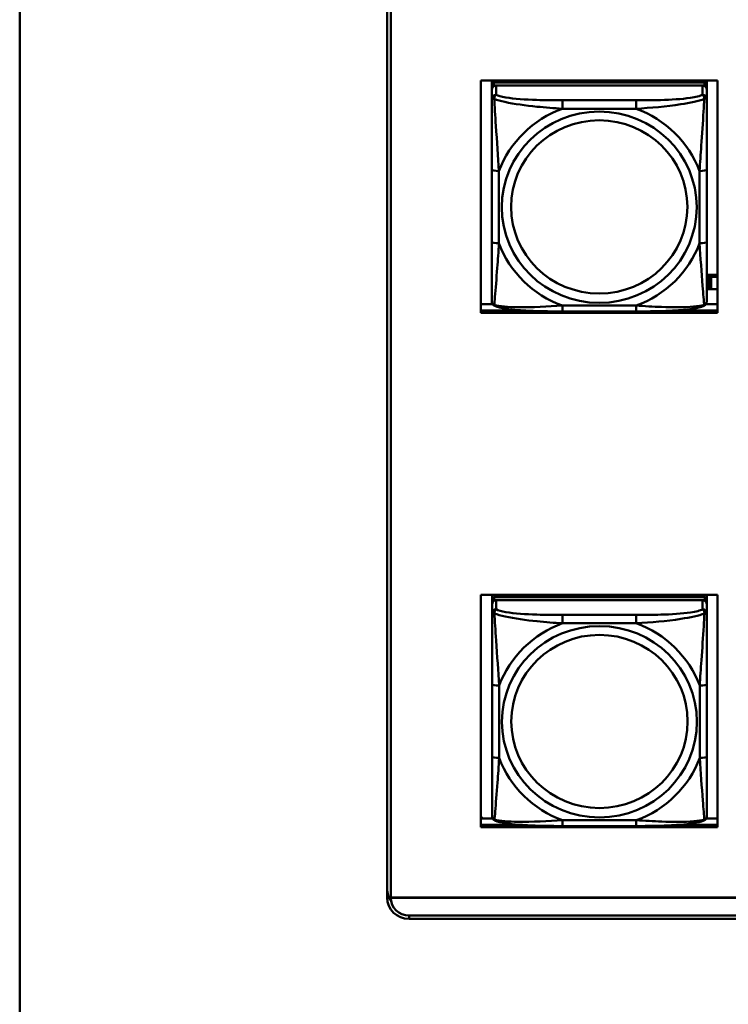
# Model space of a CAD drawing. Header units: inches. Extents: x 0.8 to 72.9, y -5.1 to 48.7.
# Tile 84 of 237: x 34.8 to 36.7, y 13.5 to 16.2. Entities that reach past the tile are written whole.
import ezdxf

# ---------------------------------------------------------------- set-up
doc = ezdxf.new("R2010")
doc.units = ezdxf.units.IN
doc.header["$MEASUREMENT"] = 0
doc.layers.add('Visible Edges(ROSSANSI)', color=7, linetype='Continuous', lineweight=50)
doc.layers.add('Visible Tangent Edges(ROSSANSI)', color=7, linetype='Continuous', lineweight=50)

msp = doc.modelspace()

# ---------------------------------------------------------------- linework, layer by layer
at = {"layer": 'Visible Edges(ROSSANSI)'}
for p, q in [((34.7945, 7.5198), (34.7945, 19.0304)), ((35.8045, 13.7479), (35.8045, 18.701)), ((35.8144, 18.701), (35.8144, 13.7479)), ((36.0617, 15.355), (36.0617, 15.9937)), ((36.0617, 15.9937), (36.7123, 15.9937)), ((36.092, 15.9818), (36.092, 15.9937)), ((36.1186, 15.9876), (36.1186, 15.9937)), ((36.1224, 15.9876), (36.1193, 15.9937)), ((36.6553, 15.9937), (36.6522, 15.9876)), ((36.656, 15.9937), (36.656, 15.9876)), ((36.6826, 15.9937), (36.6826, 15.9818)), ((36.7123, 15.9937), (36.7123, 15.355)), ((36.092, 15.9818), (36.092, 15.9736)), ((36.092, 15.9678), (36.092, 15.9736)), ((36.092, 15.9678), (36.092, 15.9428)), ((36.6767, 15.9876), (36.0979, 15.9876)), ((36.0979, 15.9793), (36.6767, 15.9793)), ((36.6708, 15.9793), (36.1038, 15.9793)), ((36.6826, 15.9736), (36.6826, 15.9818)), ((36.6826, 15.9736), (36.6826, 15.9678)), ((36.6826, 15.9428), (36.6826, 15.9678)), ((36.092, 15.7484), (36.092, 15.5498)), ((36.6826, 15.5498), (36.6826, 15.7484)), ((36.7123, 15.4595), (36.6826, 15.4595)), ((36.6865, 15.4542), (36.6826, 15.4558)), ((36.6865, 15.4542), (36.6905, 15.4542)), ((36.6865, 15.4199), (36.6865, 15.4542)), ((36.6905, 15.4542), (36.6905, 15.4544)), ((36.6905, 15.4544), (36.6946, 15.4544)), ((36.6905, 15.4199), (36.6905, 15.4542)), ((36.6946, 15.4544), (36.6946, 15.4542)), ((36.6946, 15.4542), (36.6946, 15.4199)), ((36.6946, 15.4542), (36.7123, 15.4542)), ((36.6826, 15.4215), (36.6865, 15.4199)), ((36.6905, 15.4199), (36.6865, 15.4199)), ((36.6946, 15.42), (36.6905, 15.42)), ((36.7123, 15.4199), (36.6946, 15.4199)), ((36.0617, 15.3787), (36.0942, 15.3787)), ((36.6804, 15.3787), (36.7123, 15.3787)), ((36.0617, 15.3611), (36.1846, 15.3611)), ((36.1846, 15.3611), (36.0617, 15.3611)), ((36.7123, 15.355), (36.0617, 15.355)), ((36.4884, 15.3588), (36.2861, 15.3588)), ((36.59, 15.3611), (36.7123, 15.3611)), ((36.7123, 15.3611), (36.59, 15.3611)), ((36.0617, 13.9412), (36.0617, 14.5799)), ((36.0617, 14.5799), (36.7123, 14.5799)), ((36.0926, 14.5674), (36.0926, 14.5799)), ((36.0926, 14.5674), (36.0926, 14.5592)), ((36.0926, 14.5534), (36.0926, 14.5592)), ((36.6772, 14.5732), (36.0985, 14.5732)), ((36.0985, 14.565), (36.6772, 14.565)), ((36.6713, 14.565), (36.1044, 14.565)), ((36.1191, 14.5732), (36.1191, 14.5799)), ((36.1229, 14.5732), (36.1196, 14.5799)), ((36.6561, 14.5799), (36.6528, 14.5732)), ((36.6565, 14.5799), (36.6565, 14.5732)), ((36.6831, 14.5799), (36.6831, 14.5674)), ((36.6831, 14.5592), (36.6831, 14.5674)), ((36.6831, 14.5592), (36.6831, 14.5534)), ((36.7123, 14.5799), (36.7123, 13.9412)), ((36.0926, 14.5534), (36.0926, 14.5285)), ((36.6831, 14.5285), (36.6831, 14.5534)), ((36.0926, 14.3341), (36.0926, 14.1354)), ((36.6831, 14.1354), (36.6831, 14.3341)), ((36.067, 13.9649), (36.0617, 13.9702)), ((36.0617, 13.9649), (36.0944, 13.9649)), ((36.6812, 13.9649), (36.7123, 13.9649)), ((36.0617, 13.9473), (36.1765, 13.9473)), ((36.1765, 13.9473), (36.0617, 13.9473)), ((36.7123, 13.9412), (36.0617, 13.9412)), ((36.489, 13.9445), (36.2867, 13.9445)), ((36.5992, 13.9473), (36.7123, 13.9473)), ((36.7123, 13.9473), (36.5992, 13.9473)), ((35.8144, 13.7478), (53.1896, 13.7478)), ((35.8144, 13.7478), (35.8144, 13.7474)), ((53.1896, 13.7474), (35.8144, 13.7474)), ((35.8645, 13.6983), (53.2396, 13.6983)), ((53.2406, 13.689), (35.8645, 13.689))]:
    msp.add_line(p, q, dxfattribs=at)
for centre, major_axis, start_param, end_param in [((36.0979, 15.9818), (-0.00591, 0), 4.712389, 6.283185), ((36.0979, 15.9736), (-0.00591, 0), 4.712389, 6.283185), ((36.1038, 15.9678), (-0.0118, 0), 4.712389, 6.283185), ((36.6708, 15.9678), (0.0118, 0), 0, 1.570796), ((36.6767, 15.9818), (0.00591, 0), 0, 1.570796), ((36.6767, 15.9736), (0.00591, 0), 0, 1.570796), ((36.0985, 14.5674), (-0.00591, 0), 4.712389, 6.283185), ((36.0985, 14.5592), (-0.00591, 0), 4.712389, 6.283185), ((36.1044, 14.5534), (-0.0118, 0), 4.712389, 6.283185), ((36.6713, 14.5534), (0.0118, 0), 0, 1.570796), ((36.6772, 14.5674), (0.00591, 0), 0, 1.570796), ((36.6772, 14.5592), (0.00591, 0), 0, 1.570796), ((35.8645, 13.7717), (-0.06, 0), 0, 0.611535), ((35.8645, 13.7479), (-0.06, 0), 0, 1.570796), ((35.8645, 13.7479), (-0.0501, 0), 0, 0.002175), ((35.8645, 13.7475), (-0.0501, 0), 0.002175, 1.570796)]:
    msp.add_ellipse(centre, major_axis=major_axis, ratio=0.981793, start_param=start_param, end_param=end_param, dxfattribs=at)
for points, knots in [([(36.092, 15.9428), (36.092, 15.9337), (36.092, 15.9185), (36.092, 15.9013), (36.092, 15.8749), (36.092, 15.8446), (36.092, 15.8152), (36.092, 15.7928), (36.092, 15.7704), (36.092, 15.7484)], [-0.7968224, -0.7968224, -0.7968224, -0.7968224, -0.6514613, -0.6514613, -0.6514613, -0.427691, -0.427691, -0.427691, -0.2569517, -0.2569517, -0.2569517, -0.2569517]), ([(36.6826, 15.7484), (36.6826, 15.7716), (36.6826, 15.7953), (36.6826, 15.819), (36.6826, 15.8501), (36.6826, 15.8824), (36.6826, 15.9092), (36.6826, 15.9231), (36.6826, 15.9351), (36.6826, 15.9428)], [0.2569537, 0.2569537, 0.2569537, 0.2569537, 0.4371919, 0.4371919, 0.4371919, 0.6739428, 0.6739428, 0.6739428, 0.7963818, 0.7963818, 0.7963818, 0.7963818]), ([(36.092, 15.5498), (36.092, 15.5265), (36.092, 15.5032), (36.092, 15.481), (36.092, 15.4518), (36.092, 15.4235), (36.092, 15.4046), (36.092, 15.3949), (36.092, 15.3881), (36.092, 15.3862)], [0.2569537, 0.2569537, 0.2569537, 0.2569537, 0.4371919, 0.4371919, 0.4371919, 0.6739428, 0.6739428, 0.6739428, 0.7963818, 0.7963818, 0.7963818, 0.7963818]), ([(36.6826, 15.3862), (36.6826, 15.3884), (36.6826, 15.3976), (36.6826, 15.4104), (36.6826, 15.4299), (36.6826, 15.4568), (36.6826, 15.4845), (36.6826, 15.5057), (36.6826, 15.5278), (36.6826, 15.5498)], [-0.7968224, -0.7968224, -0.7968224, -0.7968224, -0.6514613, -0.6514613, -0.6514613, -0.427691, -0.427691, -0.427691, -0.2569517, -0.2569517, -0.2569517, -0.2569517]), ([(36.1001, 15.3739), (36.099, 15.3744), (36.0979, 15.375), (36.0959, 15.3765), (36.0951, 15.3775), (36.0937, 15.3794), (36.0932, 15.3804), (36.0925, 15.3823), (36.0923, 15.3832), (36.0921, 15.3848), (36.092, 15.3856), (36.092, 15.3862)], [0.02510739, 0.02510739, 0.02510739, 0.02510739, 0.03073999, 0.03073999, 0.03637259, 0.03637259, 0.0420052, 0.0420052, 0.0476378, 0.0476378, 0.0532704, 0.0532704, 0.0532704, 0.0532704]), ([(36.2861, 15.3588), (36.2726, 15.3588), (36.2589, 15.3589), (36.2317, 15.3592), (36.2181, 15.3596), (36.1912, 15.3606), (36.1779, 15.3614), (36.1522, 15.3635), (36.1401, 15.3648), (36.118, 15.3684), (36.1085, 15.3704), (36.1001, 15.3739)], [0.2569517, 0.2569517, 0.2569517, 0.2569517, 0.3597049, 0.3597049, 0.4624581, 0.4624581, 0.5652112, 0.5652112, 0.6679644, 0.6679644, 0.7707176, 0.7707176, 0.7707176, 0.7707176]), ([(36.6745, 15.3739), (36.6661, 15.3704), (36.6566, 15.3684), (36.6345, 15.3648), (36.6224, 15.3635), (36.5967, 15.3613), (36.5834, 15.3606), (36.5565, 15.3596), (36.5429, 15.3592), (36.5156, 15.3589), (36.502, 15.3588), (36.4884, 15.3588)], [-0.7703505, -0.7703505, -0.7703505, -0.7703505, -0.6676711, -0.6676711, -0.5649918, -0.5649918, -0.4623124, -0.4623124, -0.3596331, -0.3596331, -0.2569537, -0.2569537, -0.2569537, -0.2569537]), ([(36.6745, 15.3739), (36.6756, 15.3744), (36.6767, 15.375), (36.6786, 15.3765), (36.6795, 15.3775), (36.6809, 15.3794), (36.6814, 15.3804), (36.6821, 15.3823), (36.6823, 15.3832), (36.6825, 15.3848), (36.6826, 15.3856), (36.6826, 15.3862)], [0.02510739, 0.02510739, 0.02510739, 0.02510739, 0.03073999, 0.03073999, 0.03637259, 0.03637259, 0.0420052, 0.0420052, 0.0476378, 0.0476378, 0.0532704, 0.0532704, 0.0532704, 0.0532704]), ([(36.0926, 14.5285), (36.0926, 14.5194), (36.0926, 14.5042), (36.0926, 14.487), (36.0926, 14.4606), (36.0926, 14.4303), (36.0926, 14.4009), (36.0926, 14.3784), (36.0926, 14.356), (36.0926, 14.3341)], [-0.7968224, -0.7968224, -0.7968224, -0.7968224, -0.6514613, -0.6514613, -0.6514613, -0.427691, -0.427691, -0.427691, -0.2569517, -0.2569517, -0.2569517, -0.2569517]), ([(36.6831, 14.3341), (36.6831, 14.3573), (36.6831, 14.381), (36.6831, 14.4047), (36.6831, 14.4358), (36.6831, 14.4681), (36.6831, 14.4949), (36.6831, 14.5088), (36.6831, 14.5208), (36.6831, 14.5285)], [0.2569537, 0.2569537, 0.2569537, 0.2569537, 0.4371919, 0.4371919, 0.4371919, 0.6739428, 0.6739428, 0.6739428, 0.7963818, 0.7963818, 0.7963818, 0.7963818]), ([(36.0926, 14.1354), (36.0926, 14.1122), (36.0926, 14.0888), (36.0926, 14.0666), (36.0926, 14.0375), (36.0926, 14.0092), (36.0926, 13.9903), (36.0926, 13.9806), (36.0926, 13.9737), (36.0926, 13.9719)], [0.2569537, 0.2569537, 0.2569537, 0.2569537, 0.4371919, 0.4371919, 0.4371919, 0.6739428, 0.6739428, 0.6739428, 0.7963818, 0.7963818, 0.7963818, 0.7963818]), ([(36.6831, 13.9719), (36.6831, 13.9741), (36.6831, 13.9833), (36.6831, 13.996), (36.6831, 14.0156), (36.6831, 14.0425), (36.6831, 14.0702), (36.6831, 14.0914), (36.6831, 14.1134), (36.6831, 14.1354)], [-0.7968224, -0.7968224, -0.7968224, -0.7968224, -0.6514613, -0.6514613, -0.6514613, -0.427691, -0.427691, -0.427691, -0.2569517, -0.2569517, -0.2569517, -0.2569517]), ([(36.1006, 13.9596), (36.0995, 13.96), (36.0985, 13.9607), (36.0965, 13.9622), (36.0956, 13.9632), (36.0943, 13.9651), (36.0938, 13.9661), (36.0931, 13.968), (36.0929, 13.9689), (36.0926, 13.9705), (36.0926, 13.9712), (36.0926, 13.9719)], [0.02510739, 0.02510739, 0.02510739, 0.02510739, 0.03073999, 0.03073999, 0.03637259, 0.03637259, 0.0420052, 0.0420052, 0.0476378, 0.0476378, 0.0532704, 0.0532704, 0.0532704, 0.0532704]), ([(36.6751, 13.9596), (36.6761, 13.96), (36.6772, 13.9607), (36.6792, 13.9622), (36.6801, 13.9632), (36.6814, 13.9651), (36.6819, 13.9661), (36.6826, 13.968), (36.6828, 13.9689), (36.6831, 13.9705), (36.6831, 13.9712), (36.6831, 13.9719)], [0.02510739, 0.02510739, 0.02510739, 0.02510739, 0.03073999, 0.03073999, 0.03637259, 0.03637259, 0.0420052, 0.0420052, 0.0476378, 0.0476378, 0.0532704, 0.0532704, 0.0532704, 0.0532704]), ([(36.2867, 13.9445), (36.2731, 13.9445), (36.2595, 13.9445), (36.2322, 13.9449), (36.2186, 13.9452), (36.1918, 13.9463), (36.1784, 13.947), (36.1528, 13.9491), (36.1406, 13.9505), (36.1185, 13.9541), (36.1091, 13.9561), (36.1006, 13.9596)], [0.2569517, 0.2569517, 0.2569517, 0.2569517, 0.3597049, 0.3597049, 0.4624581, 0.4624581, 0.5652112, 0.5652112, 0.6679644, 0.6679644, 0.7707176, 0.7707176, 0.7707176, 0.7707176]), ([(36.6751, 13.9596), (36.6666, 13.9561), (36.6571, 13.9541), (36.6351, 13.9505), (36.6229, 13.9491), (36.5972, 13.947), (36.5839, 13.9463), (36.5571, 13.9452), (36.5435, 13.9449), (36.5162, 13.9445), (36.5025, 13.9445), (36.489, 13.9445)], [-0.7703505, -0.7703505, -0.7703505, -0.7703505, -0.6676711, -0.6676711, -0.5649918, -0.5649918, -0.4623124, -0.4623124, -0.3596331, -0.3596331, -0.2569537, -0.2569537, -0.2569537, -0.2569537])]:
    msp.add_open_spline(points, degree=3, knots=knots, dxfattribs=at)
at = {"layer": 'Visible Tangent Edges(ROSSANSI)'}
for p, q in [((36.0979, 15.9793), (36.0979, 15.9876)), ((36.1038, 15.9544), (36.1038, 15.9793)), ((36.6708, 15.9793), (36.6708, 15.9544)), ((36.6767, 15.9876), (36.6767, 15.9793)), ((36.2861, 15.939), (36.2861, 15.9159)), ((36.4884, 15.939), (36.2861, 15.939)), ((36.2861, 15.9159), (36.4884, 15.9159)), ((36.4884, 15.939), (36.4884, 15.9159)), ((36.1117, 15.546), (36.1117, 15.7446)), ((36.6629, 15.7446), (36.6629, 15.546)), ((36.4884, 15.3748), (36.2861, 15.3748)), ((36.2861, 15.3588), (36.2861, 15.3748)), ((36.4884, 15.3588), (36.4884, 15.3748)), ((36.0985, 14.565), (36.0985, 14.5732)), ((36.1044, 14.5401), (36.1044, 14.565)), ((36.6713, 14.565), (36.6713, 14.5401)), ((36.6772, 14.5732), (36.6772, 14.565)), ((36.2867, 14.5246), (36.2867, 14.5016)), ((36.489, 14.5246), (36.2867, 14.5246)), ((36.489, 14.5246), (36.489, 14.5016)), ((36.2867, 14.5016), (36.489, 14.5016)), ((36.1122, 14.1317), (36.1122, 14.3303)), ((36.6634, 14.3303), (36.6634, 14.1317)), ((36.489, 13.9604), (36.2867, 13.9604)), ((36.2867, 13.9445), (36.2867, 13.9604)), ((36.489, 13.9445), (36.489, 13.9604)), ((35.8645, 13.689), (35.8645, 13.6983))]:
    msp.add_line(p, q, dxfattribs=at)
for centre, major_axis, ratio, start_param, end_param in [((36.1038, 15.9428), (-0.0118, 0), 0.981793, 4.712389, 6.283185), ((36.6708, 15.9428), (0.0118, 0), 0.981793, 0, 1.570796), ((36.3873, 15.6453), (-0.2936, 0), 0.981793, 5.064156, 5.931419), ((36.3873, 15.6453), (0.2936, 0), 0.981793, 0.351767, 1.21903), ((36.1117, 15.7484), (-0.0197, 0), 0.189952, 0, 1.570796), ((36.6629, 15.7484), (0.0197, 0), 0.189952, 4.712389, 6.283185), ((36.1117, 15.5498), (-0.0197, 0), 0.189952, 0, 1.570796), ((36.3873, 15.6453), (-0.2936, 0), 0.981793, 0.351767, 1.21903), ((36.3873, 15.6453), (0.2936, 0), 0.981793, 5.064156, 5.931419), ((36.6629, 15.5498), (0.0197, 0), 0.189952, 4.712389, 6.283185), ((36.1044, 14.5285), (-0.0118, 0), 0.981793, 4.712389, 6.283185), ((36.6713, 14.5285), (0.0118, 0), 0.981793, 0, 1.570796), ((36.3878, 14.231), (-0.2936, 0), 0.981793, 5.064156, 5.931419), ((36.3878, 14.231), (0.2936, 0), 0.981793, 0.351767, 1.21903), ((36.1122, 14.3341), (-0.0197, 0), 0.189952, 0, 1.570796), ((36.6634, 14.3341), (0.0197, 0), 0.189952, 4.712389, 6.283185), ((36.1122, 14.1354), (-0.0197, 0), 0.189952, 0, 1.570796), ((36.3878, 14.231), (-0.2936, 0), 0.981793, 0.351767, 1.21903), ((36.3878, 14.231), (0.2936, 0), 0.981793, 5.064156, 5.931419), ((36.6634, 14.1354), (0.0197, 0), 0.189952, 4.712389, 6.283185)]:
    msp.add_ellipse(centre, major_axis=major_axis, ratio=ratio, start_param=start_param, end_param=end_param, dxfattribs=at)
for centre, major_axis in [((36.3873, 15.6453), (-0.2678, 0)), ((36.3873, 15.6461), (-0.2424, 0)), ((36.3878, 14.231), (-0.2678, 0)), ((36.3878, 14.2318), (-0.2424, 0))]:
    msp.add_ellipse(centre, major_axis=major_axis, ratio=0.981793, dxfattribs=at)
for points, knots in [([(36.092, 15.9428), (36.092, 15.9431), (36.0921, 15.9433), (36.0923, 15.9437), (36.0925, 15.9438), (36.0929, 15.9439), (36.0931, 15.944), (36.0934, 15.944), (36.0935, 15.944), (36.0939, 15.9441), (36.0942, 15.944), (36.0952, 15.944), (36.0958, 15.9438), (36.0973, 15.9435), (36.098, 15.9432), (36.0989, 15.9429)], [-0.0532704, -0.0532704, -0.0532704, -0.0532704, -0.04377373, -0.04377373, -0.03521335, -0.03521335, -0.02986312, -0.02986312, -0.02651922, -0.02651922, -0.01983142, -0.01983142, -0.00913095, -0.00913095, 0.00023197, 0.00023197, 0.00023197, 0.00023197]), ([(36.0989, 15.9429), (36.0988, 15.944), (36.0989, 15.945), (36.0991, 15.9471), (36.0993, 15.948), (36.0998, 15.9495), (36.1, 15.95), (36.1003, 15.9507), (36.1004, 15.9509), (36.1007, 15.9515), (36.1009, 15.9518), (36.1015, 15.9526), (36.1019, 15.953), (36.1028, 15.9538), (36.1033, 15.9542), (36.1038, 15.9544)], [-0.00023197, -0.00023197, -0.00023197, -0.00023197, 0.00913095, 0.00913095, 0.01983142, 0.01983142, 0.02651922, 0.02651922, 0.02986312, 0.02986312, 0.03521335, 0.03521335, 0.04377373, 0.04377373, 0.0532704, 0.0532704, 0.0532704, 0.0532704]), ([(36.0989, 15.9429), (36.1065, 15.94), (36.1165, 15.9371), (36.1536, 15.9289), (36.1853, 15.9247), (36.2395, 15.9191), (36.2628, 15.9172), (36.2861, 15.9159)], [-0.7478145, -0.7478145, -0.7478145, -0.7478145, -0.6493253, -0.6493253, -0.427691, -0.427691, -0.2569537, -0.2569537, -0.2569537, -0.2569537]), ([(36.1117, 15.7446), (36.1093, 15.7843), (36.106, 15.8265), (36.1014, 15.8965), (36.0998, 15.9239), (36.0989, 15.9429)], [0.2569517, 0.2569517, 0.2569517, 0.2569517, 0.5559983, 0.5559983, 0.7482818, 0.7482818, 0.7482818, 0.7482818]), ([(36.2861, 15.939), (36.2625, 15.939), (36.2385, 15.9391), (36.2151, 15.9399), (36.1844, 15.9409), (36.1536, 15.9428), (36.1303, 15.9468), (36.1183, 15.9489), (36.1087, 15.9515), (36.1038, 15.9544)], [0.2569537, 0.2569537, 0.2569537, 0.2569537, 0.4371919, 0.4371919, 0.4371919, 0.6739428, 0.6739428, 0.6739428, 0.7963818, 0.7963818, 0.7963818, 0.7963818]), ([(36.6708, 15.9544), (36.665, 15.951), (36.6525, 15.948), (36.6373, 15.9457), (36.6139, 15.9423), (36.5848, 15.9406), (36.5557, 15.9398), (36.5335, 15.9391), (36.5108, 15.939), (36.4884, 15.939)], [-0.7968224, -0.7968224, -0.7968224, -0.7968224, -0.6514613, -0.6514613, -0.6514613, -0.427691, -0.427691, -0.427691, -0.2569517, -0.2569517, -0.2569517, -0.2569517]), ([(36.4884, 15.9159), (36.5289, 15.9182), (36.5713, 15.922), (36.6369, 15.9321), (36.6614, 15.9371), (36.6757, 15.9429)], [0.2569517, 0.2569517, 0.2569517, 0.2569517, 0.5559983, 0.5559983, 0.7482818, 0.7482818, 0.7482818, 0.7482818]), ([(36.6757, 15.9429), (36.6752, 15.933), (36.6746, 15.9209), (36.6721, 15.8788), (36.6698, 15.8456), (36.6659, 15.7906), (36.6643, 15.7675), (36.6629, 15.7446)], [-0.7478145, -0.7478145, -0.7478145, -0.7478145, -0.6493253, -0.6493253, -0.427691, -0.427691, -0.2569537, -0.2569537, -0.2569537, -0.2569537]), ([(36.6708, 15.9544), (36.6713, 15.9542), (36.6718, 15.9538), (36.6727, 15.953), (36.6731, 15.9526), (36.6736, 15.9518), (36.6738, 15.9515), (36.6742, 15.9509), (36.6743, 15.9507), (36.6746, 15.95), (36.6748, 15.9495), (36.6752, 15.948), (36.6754, 15.9471), (36.6757, 15.945), (36.6757, 15.944), (36.6757, 15.9429)], [-0.0532704, -0.0532704, -0.0532704, -0.0532704, -0.04377373, -0.04377373, -0.03521335, -0.03521335, -0.02986312, -0.02986312, -0.02651922, -0.02651922, -0.01983142, -0.01983142, -0.00913095, -0.00913095, 0.00023197, 0.00023197, 0.00023197, 0.00023197]), ([(36.6757, 15.9429), (36.6766, 15.9432), (36.6773, 15.9435), (36.6788, 15.9438), (36.6794, 15.944), (36.6803, 15.944), (36.6807, 15.9441), (36.6811, 15.944), (36.6812, 15.944), (36.6815, 15.944), (36.6817, 15.9439), (36.6821, 15.9438), (36.6822, 15.9437), (36.6825, 15.9433), (36.6826, 15.9431), (36.6826, 15.9428)], [-0.00023197, -0.00023197, -0.00023197, -0.00023197, 0.00913095, 0.00913095, 0.01983142, 0.01983142, 0.02651922, 0.02651922, 0.02986312, 0.02986312, 0.03521335, 0.03521335, 0.04377373, 0.04377373, 0.0532704, 0.0532704, 0.0532704, 0.0532704]), ([(36.0989, 15.3766), (36.0994, 15.3816), (36.1, 15.3892), (36.1025, 15.4198), (36.1048, 15.449), (36.1087, 15.5005), (36.1103, 15.523), (36.1117, 15.546)], [-0.7478145, -0.7478145, -0.7478145, -0.7478145, -0.6493253, -0.6493253, -0.427691, -0.427691, -0.2569537, -0.2569537, -0.2569537, -0.2569537]), ([(36.6629, 15.546), (36.6653, 15.5063), (36.6686, 15.4652), (36.6732, 15.4063), (36.6748, 15.3858), (36.6757, 15.3766)], [0.2569517, 0.2569517, 0.2569517, 0.2569517, 0.5559983, 0.5559983, 0.7482818, 0.7482818, 0.7482818, 0.7482818]), ([(36.0989, 15.3766), (36.098, 15.3768), (36.0973, 15.3772), (36.0958, 15.378), (36.0952, 15.3785), (36.0942, 15.3795), (36.0939, 15.3799), (36.0935, 15.3805), (36.0934, 15.3807), (36.0931, 15.3813), (36.0929, 15.3817), (36.0925, 15.3826), (36.0923, 15.3833), (36.0921, 15.3847), (36.092, 15.3854), (36.092, 15.3862)], [-0.00023197, -0.00023197, -0.00023197, -0.00023197, 0.00913095, 0.00913095, 0.01983142, 0.01983142, 0.02651922, 0.02651922, 0.02986312, 0.02986312, 0.03521335, 0.03521335, 0.04377373, 0.04377373, 0.0532704, 0.0532704, 0.0532704, 0.0532704]), ([(36.1001, 15.3739), (36.0999, 15.374), (36.0997, 15.3741), (36.0993, 15.3744), (36.0991, 15.3748), (36.0989, 15.3756), (36.0988, 15.376), (36.0989, 15.3766)], [-0.02510739, -0.02510739, -0.02510739, -0.02510739, -0.01983142, -0.01983142, -0.00913095, -0.00913095, 0.00023197, 0.00023197, 0.00023197, 0.00023197]), ([(36.2861, 15.3748), (36.2457, 15.3724), (36.2033, 15.3697), (36.1376, 15.3707), (36.1132, 15.3726), (36.0989, 15.3766)], [0.2569517, 0.2569517, 0.2569517, 0.2569517, 0.5559983, 0.5559983, 0.7482818, 0.7482818, 0.7482818, 0.7482818]), ([(36.6757, 15.3766), (36.6681, 15.3746), (36.658, 15.373), (36.621, 15.3697), (36.5893, 15.3699), (36.535, 15.372), (36.5118, 15.3733), (36.4884, 15.3748)], [-0.7478145, -0.7478145, -0.7478145, -0.7478145, -0.6493253, -0.6493253, -0.427691, -0.427691, -0.2569537, -0.2569537, -0.2569537, -0.2569537]), ([(36.6757, 15.3766), (36.6757, 15.376), (36.6757, 15.3756), (36.6754, 15.3748), (36.6752, 15.3744), (36.6748, 15.3741), (36.6747, 15.374), (36.6745, 15.3739)], [-0.00023197, -0.00023197, -0.00023197, -0.00023197, 0.00913095, 0.00913095, 0.01983142, 0.01983142, 0.02510739, 0.02510739, 0.02510739, 0.02510739]), ([(36.6826, 15.3862), (36.6826, 15.3854), (36.6825, 15.3847), (36.6822, 15.3833), (36.6821, 15.3826), (36.6817, 15.3817), (36.6815, 15.3813), (36.6812, 15.3807), (36.6811, 15.3805), (36.6807, 15.3799), (36.6803, 15.3795), (36.6794, 15.3785), (36.6788, 15.378), (36.6773, 15.3772), (36.6766, 15.3768), (36.6757, 15.3766)], [-0.0532704, -0.0532704, -0.0532704, -0.0532704, -0.04377373, -0.04377373, -0.03521335, -0.03521335, -0.02986312, -0.02986312, -0.02651922, -0.02651922, -0.01983142, -0.01983142, -0.00913095, -0.00913095, 0.00023197, 0.00023197, 0.00023197, 0.00023197]), ([(36.0994, 14.5286), (36.0994, 14.5297), (36.0994, 14.5307), (36.0997, 14.5327), (36.0999, 14.5337), (36.1003, 14.5352), (36.1005, 14.5357), (36.1008, 14.5364), (36.101, 14.5366), (36.1013, 14.5372), (36.1015, 14.5375), (36.1021, 14.5383), (36.1025, 14.5387), (36.1033, 14.5395), (36.1038, 14.5398), (36.1044, 14.5401)], [-0.00023197, -0.00023197, -0.00023197, -0.00023197, 0.00913095, 0.00913095, 0.01983142, 0.01983142, 0.02651922, 0.02651922, 0.02986312, 0.02986312, 0.03521335, 0.03521335, 0.04377373, 0.04377373, 0.0532704, 0.0532704, 0.0532704, 0.0532704]), ([(36.2867, 14.5246), (36.263, 14.5246), (36.239, 14.5248), (36.2157, 14.5256), (36.185, 14.5265), (36.1541, 14.5285), (36.1309, 14.5325), (36.1188, 14.5346), (36.1092, 14.5372), (36.1044, 14.5401)], [0.2569537, 0.2569537, 0.2569537, 0.2569537, 0.4371919, 0.4371919, 0.4371919, 0.6739428, 0.6739428, 0.6739428, 0.7963818, 0.7963818, 0.7963818, 0.7963818]), ([(36.6713, 14.5401), (36.6656, 14.5366), (36.6531, 14.5336), (36.6379, 14.5314), (36.6144, 14.528), (36.5853, 14.5263), (36.5562, 14.5254), (36.534, 14.5248), (36.5114, 14.5246), (36.489, 14.5246)], [-0.7968224, -0.7968224, -0.7968224, -0.7968224, -0.6514613, -0.6514613, -0.6514613, -0.427691, -0.427691, -0.427691, -0.2569517, -0.2569517, -0.2569517, -0.2569517]), ([(36.6713, 14.5401), (36.6718, 14.5398), (36.6723, 14.5395), (36.6732, 14.5387), (36.6736, 14.5383), (36.6742, 14.5375), (36.6744, 14.5372), (36.6747, 14.5366), (36.6748, 14.5364), (36.6752, 14.5357), (36.6754, 14.5352), (36.6758, 14.5337), (36.676, 14.5327), (36.6762, 14.5307), (36.6763, 14.5297), (36.6763, 14.5286)], [-0.0532704, -0.0532704, -0.0532704, -0.0532704, -0.04377373, -0.04377373, -0.03521335, -0.03521335, -0.02986312, -0.02986312, -0.02651922, -0.02651922, -0.01983142, -0.01983142, -0.00913095, -0.00913095, 0.00023197, 0.00023197, 0.00023197, 0.00023197]), ([(36.0926, 14.5285), (36.0926, 14.5288), (36.0926, 14.529), (36.0929, 14.5293), (36.0931, 14.5295), (36.0934, 14.5296), (36.0936, 14.5297), (36.0939, 14.5297), (36.0941, 14.5297), (36.0945, 14.5297), (36.0948, 14.5297), (36.0957, 14.5296), (36.0964, 14.5295), (36.0978, 14.5291), (36.0986, 14.5289), (36.0994, 14.5286)], [-0.0532704, -0.0532704, -0.0532704, -0.0532704, -0.04377373, -0.04377373, -0.03521335, -0.03521335, -0.02986312, -0.02986312, -0.02651922, -0.02651922, -0.01983142, -0.01983142, -0.00913095, -0.00913095, 0.00023197, 0.00023197, 0.00023197, 0.00023197]), ([(36.0994, 14.5286), (36.1071, 14.5257), (36.1171, 14.5228), (36.1541, 14.5146), (36.1858, 14.5103), (36.2401, 14.5048), (36.2633, 14.5029), (36.2867, 14.5016)], [-0.7478145, -0.7478145, -0.7478145, -0.7478145, -0.6493253, -0.6493253, -0.427691, -0.427691, -0.2569537, -0.2569537, -0.2569537, -0.2569537]), ([(36.1122, 14.3303), (36.1099, 14.37), (36.1066, 14.4122), (36.1019, 14.4821), (36.1003, 14.5096), (36.0994, 14.5286)], [0.2569517, 0.2569517, 0.2569517, 0.2569517, 0.5559983, 0.5559983, 0.7482818, 0.7482818, 0.7482818, 0.7482818]), ([(36.489, 14.5016), (36.5295, 14.5039), (36.5718, 14.5077), (36.6375, 14.5177), (36.6619, 14.5228), (36.6763, 14.5286)], [0.2569517, 0.2569517, 0.2569517, 0.2569517, 0.5559983, 0.5559983, 0.7482818, 0.7482818, 0.7482818, 0.7482818]), ([(36.6763, 14.5286), (36.6758, 14.5186), (36.6751, 14.5066), (36.6726, 14.4644), (36.6704, 14.4313), (36.6665, 14.3763), (36.6648, 14.3532), (36.6634, 14.3303)], [-0.7478145, -0.7478145, -0.7478145, -0.7478145, -0.6493253, -0.6493253, -0.427691, -0.427691, -0.2569537, -0.2569537, -0.2569537, -0.2569537]), ([(36.6763, 14.5286), (36.6771, 14.5289), (36.6779, 14.5291), (36.6793, 14.5295), (36.68, 14.5296), (36.6809, 14.5297), (36.6812, 14.5297), (36.6816, 14.5297), (36.6817, 14.5297), (36.6821, 14.5297), (36.6822, 14.5296), (36.6826, 14.5295), (36.6828, 14.5293), (36.683, 14.529), (36.6831, 14.5288), (36.6831, 14.5285)], [-0.00023197, -0.00023197, -0.00023197, -0.00023197, 0.00913095, 0.00913095, 0.01983142, 0.01983142, 0.02651922, 0.02651922, 0.02986312, 0.02986312, 0.03521335, 0.03521335, 0.04377373, 0.04377373, 0.0532704, 0.0532704, 0.0532704, 0.0532704]), ([(36.0994, 13.9623), (36.0999, 13.9673), (36.1006, 13.9749), (36.103, 14.0055), (36.1053, 14.0346), (36.1092, 14.0861), (36.1108, 14.1087), (36.1122, 14.1317)], [-0.7478145, -0.7478145, -0.7478145, -0.7478145, -0.6493253, -0.6493253, -0.427691, -0.427691, -0.2569537, -0.2569537, -0.2569537, -0.2569537]), ([(36.6634, 14.1317), (36.6658, 14.0919), (36.6691, 14.0509), (36.6737, 13.9919), (36.6753, 13.9715), (36.6763, 13.9623)], [0.2569517, 0.2569517, 0.2569517, 0.2569517, 0.5559983, 0.5559983, 0.7482818, 0.7482818, 0.7482818, 0.7482818]), ([(36.0994, 13.9623), (36.0986, 13.9625), (36.0978, 13.9628), (36.0964, 13.9637), (36.0957, 13.9642), (36.0948, 13.9652), (36.0945, 13.9656), (36.0941, 13.9662), (36.0939, 13.9664), (36.0936, 13.967), (36.0934, 13.9673), (36.0931, 13.9683), (36.0929, 13.9689), (36.0926, 13.9703), (36.0926, 13.9711), (36.0926, 13.9719)], [-0.00023197, -0.00023197, -0.00023197, -0.00023197, 0.00913095, 0.00913095, 0.01983142, 0.01983142, 0.02651922, 0.02651922, 0.02986312, 0.02986312, 0.03521335, 0.03521335, 0.04377373, 0.04377373, 0.0532704, 0.0532704, 0.0532704, 0.0532704]), ([(36.6831, 13.9719), (36.6831, 13.9711), (36.683, 13.9703), (36.6828, 13.9689), (36.6826, 13.9683), (36.6822, 13.9673), (36.6821, 13.967), (36.6817, 13.9664), (36.6816, 13.9662), (36.6812, 13.9656), (36.6809, 13.9652), (36.68, 13.9642), (36.6793, 13.9637), (36.6779, 13.9628), (36.6771, 13.9625), (36.6763, 13.9623)], [-0.0532704, -0.0532704, -0.0532704, -0.0532704, -0.04377373, -0.04377373, -0.03521335, -0.03521335, -0.02986312, -0.02986312, -0.02651922, -0.02651922, -0.01983142, -0.01983142, -0.00913095, -0.00913095, 0.00023197, 0.00023197, 0.00023197, 0.00023197]), ([(36.1006, 13.9596), (36.1004, 13.9597), (36.1003, 13.9598), (36.0999, 13.9601), (36.0997, 13.9604), (36.0994, 13.9612), (36.0994, 13.9617), (36.0994, 13.9623)], [-0.02510739, -0.02510739, -0.02510739, -0.02510739, -0.01983142, -0.01983142, -0.00913095, -0.00913095, 0.00023197, 0.00023197, 0.00023197, 0.00023197]), ([(36.2867, 13.9604), (36.2462, 13.9581), (36.2038, 13.9554), (36.1382, 13.9564), (36.1138, 13.9583), (36.0994, 13.9623)], [0.2569517, 0.2569517, 0.2569517, 0.2569517, 0.5559983, 0.5559983, 0.7482818, 0.7482818, 0.7482818, 0.7482818]), ([(36.6763, 13.9623), (36.6686, 13.9603), (36.6586, 13.9587), (36.6216, 13.9554), (36.5898, 13.9556), (36.5356, 13.9576), (36.5124, 13.959), (36.489, 13.9604)], [-0.7478145, -0.7478145, -0.7478145, -0.7478145, -0.6493253, -0.6493253, -0.427691, -0.427691, -0.2569537, -0.2569537, -0.2569537, -0.2569537]), ([(36.6763, 13.9623), (36.6763, 13.9617), (36.6762, 13.9612), (36.676, 13.9604), (36.6758, 13.9601), (36.6754, 13.9598), (36.6752, 13.9597), (36.6751, 13.9596)], [-0.00023197, -0.00023197, -0.00023197, -0.00023197, 0.00913095, 0.00913095, 0.01983142, 0.01983142, 0.02510739, 0.02510739, 0.02510739, 0.02510739])]:
    msp.add_open_spline(points, degree=3, knots=knots, dxfattribs=at)

doc.saveas('drawing.dxf')
